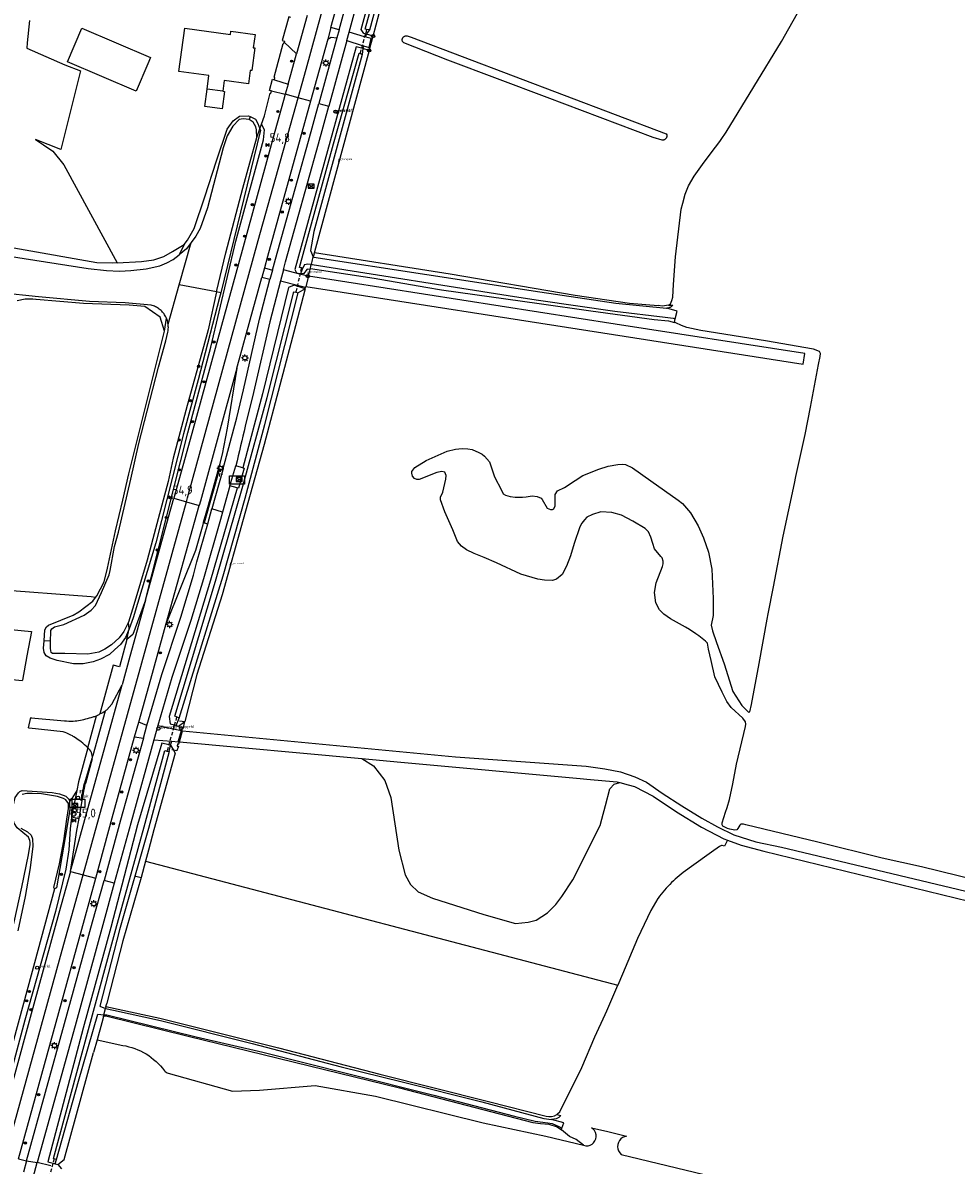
# Model space of a CAD drawing. Header units: metres. Extents: x 155581 to 157790, y 453982 to 460043.
# Tile 32 of 79: x 157025 to 157291, y 455456 to 455782. Entities that reach past the tile are written whole.
import ezdxf
from ezdxf.enums import TextEntityAlignment as Align

# ---------------------------------------------------------------- set-up
doc = ezdxf.new("R2010")
doc.units = ezdxf.units.M
doc.header["$LTSCALE"] = 4
doc.linetypes.add('STIPPELFIJN', pattern=[0.375, 0.25, -0.125])
doc.layers.get('0').update_dxf_attribs({"linetype": 'CONTINUOUS'})
for name, color, linetype in [('G_BTD', 3, 'CONTINUOUS'), ('G_OTD', 32, 'CONTINUOUS'), ('G_OWG', 6, 'CONTINUOUS'), ('G_OWT', 6, 'CONTINUOUS'), ('G_PND', 1, 'CONTINUOUS'), ('G_WGD', 7, 'CONTINUOUS'), ('G_WGI', 1, 'CONTINUOUS'), ('G_WTD', 5, 'CONTINUOUS'), ('LKWDUP', 5, 'CONTINUOUS'), ('LSHD', 3, 'CONTINUOUS'), ('PPALHM', 10, 'CONTINUOUS'), ('PVGO', 102, 'CONTINUOUS')]:
    doc.layers.add(name, color=color, linetype=linetype)
for name, color, linetype, true_color in [('PBAK', 7, 'CONTINUOUS', 0xbd2877), ('PBRD', 7, 'CONTINUOUS', 0xbd2877), ('PKST', 7, 'CONTINUOUS', 0xbd2877), ('PPAL', 7, 'CONTINUOUS', 0xbd2877), ('PPUT', 7, 'CONTINUOUS', 0xbd2877), ('PSTM', 7, 'CONTINUOUS', 0xde7233)]:
    doc.layers.add(name, color=color, linetype=linetype, true_color=true_color)
doc.styles.add('ISO', font='ISO')
doc.styles.get("Standard").update_dxf_attribs({"font": 'ISO'})

# ---------------------------------------------------------------- blocks, each defined once
blk = doc.blocks.new('verkeersteller')
at = {"color": 0}
blk.add_circle((0, 0), 0.45, dxfattribs=at)
blk = doc.blocks.new('boom')
at = {"color": 0}
for radius in [0.315, 0.225, 0.135]:
    blk.add_circle((0, 0), radius, dxfattribs=at)
blk = doc.blocks.new('lichtmast')
at = {"color": 0}
for p, q in [((-0.6, 0), (-1, 0)), ((-0.71, 0.71), (-0.42, 0.42)), ((0, 0.6), (0, 1)), ((0.42, 0.42), (0.71, 0.71)), ((0.6, 0), (1, 0)), ((-0.42, -0.42), (-0.71, -0.71)), ((0, -0.6), (0, -1)), ((0.42, -0.42), (0.71, -0.71))]:
    blk.add_line(p, q, dxfattribs=at)
blk.add_circle((0, 0), 0.6, dxfattribs=at)
blk = doc.blocks.new('schk.dwg')
for p, q in [((0.86, 0.56), (-0.86, 0.56)), ((-0.86, 0.56), (-0.86, -0.56)), ((0.86, -0.56), (0.86, 0.56)), ((-0.86, -0.56), (0.86, -0.56))]:
    blk.add_line(p, q)
at = {"linetype": 'Continuous'}
for p, q in [((-0.86, 0.56), (0.86, -0.56)), ((-0.86, -0.56), (0.86, 0.56))]:
    blk.add_line(p, q, dxfattribs=at)
blk = doc.blocks.new('afsl-gas')
at = {"color": 0}
blk.add_circle((0, 0), 0.45, dxfattribs=at)
at = {"color": 0, "style": 'ISO'}
blk.add_attdef('AFSL-GAS', (0.7, 0), '', height=0.9, dxfattribs=at)
blk = doc.blocks.new('verklikker')
at = {"color": 0}
blk.add_circle((0, 0), 0.45, dxfattribs=at)
at = {"color": 0, "style": 'ISO'}
blk.add_attdef('VERKLIKKER', (0.7, 0), '', height=0.9, dxfattribs=at)
blk = doc.blocks.new('grensmarkering')
at = {"linetype": 'ByBlock', "lineweight": -2}
h = blk.add_hatch(color=0, dxfattribs=at)
h.dxf.hatch_style = 1
h.paths.add_polyline_path([(0.09, 0.55, 0.219912), (0.05, 0.61, -0.457379), (0.04, 0.66, 2.245674), (-0.04, 0.66, -0.457379), (-0.05, 0.61, 0.219912), (-0.09, 0.55), (-0.15, 0.04), (-0.18, 0.04), (-0.18, 0.01, 0.018367), (-0.1, 0, -0.954633), (0.1, 0, 0.018367), (0.18, 0.01), (0.18, 0.04), (0.15, 0.04)])
at = {"linetype": 'ByBlock', "lineweight": -2, "true_color": 0x681648}
h = blk.add_hatch(color=219, dxfattribs=at)
h.dxf.hatch_style = 1
h.paths.add_polyline_path([(0.1, 0, 1), (-0.1, 0, 1)])
at = {"linetype": 'ByBlock', "lineweight": -2}
h = blk.add_hatch(color=0, dxfattribs=at)
h.dxf.hatch_style = 1
h.paths.add_polyline_path([(0.18, -0.04, -0.022381), (0.08, -0.06, -0.528879), (-0.08, -0.06, -0.022381), (-0.18, -0.04), (-0.18, -0.13, 0.083333), (0.18, -0.13)])
at = {"color": 0, "linetype": 'ByBlock', "lineweight": -2}
blk.add_attdef('GRENSMARKERING', (0.5, 0.35), '', height=0.5, dxfattribs=at)
blk = doc.blocks.new('kilometerpaal')
at = {"color": 0}
for p, q in [((-0.44, 0.44), (0.44, -0.44)), ((-0.44, -0.44), (-0.44, 0.44)), ((0.44, 0.44), (-0.44, -0.44)), ((0.44, -0.44), (0.44, 0.44))]:
    blk.add_line(p, q, dxfattribs=at)
at = {"color": 0, "style": 'ISO'}
blk.add_attdef('KILOMETERPAAL', (0.59, 0.87), '', height=2.5, dxfattribs=at)
blk = doc.blocks.new('abri')
at = {"color": 0}
for p, q in [((-2.1, 1.2), (2.1, 1.2)), ((-2.1, -1.2), (-2.1, 1.2)), ((2.1, 1.2), (2.1, -1.2)), ((2.1, -1.2), (-2.1, -1.2))]:
    blk.add_line(p, q, dxfattribs=at)
at = {"color": 0, "linetype": 'Continuous', "style": 'ISO', "flags": 2}
blk.add_attdef('ABRI', text='', height=0.8, dxfattribs=at).set_placement((0, 0), align=Align.MIDDLE_CENTER)
blk = doc.blocks.new('brandkraan')
at = {"color": 0}
blk.add_circle((0, 0), 0.45, dxfattribs=at)
at = {"color": 0, "style": 'ISO'}
blk.add_attdef('BRANDKRAAN', (0.7, 0), '', height=0.9, dxfattribs=at)
blk = doc.blocks.new('haltepaal')
at = {"linetype": 'ByBlock', "lineweight": -2}
h = blk.add_hatch(color=0, dxfattribs=at)
h.dxf.hatch_style = 1
h.paths.add_polyline_path([(0.15, 0.45), (0.45, 0.45), (0.45, 0.8), (-0.15, 0.8), (-0.15, -0.1), (0, -0.1, -0.414214), (-0.1, 0, -1), (0.1, 0, -0.414214), (0, -0.1), (0.15, -0.1)])
h.paths.add_polyline_path([(0.15, 0.5), (0.15, 0.75), (0.4, 0.75), (0.4, 0.5)], flags=16)
at = {"linetype": 'ByBlock', "lineweight": -2, "true_color": 0x681648}
h = blk.add_hatch(color=219, dxfattribs=at)
h.dxf.hatch_style = 1
h.paths.add_polyline_path([(0.1, 0, 1), (-0.1, 0, 1)])
at = {"color": 0, "linetype": 'ByBlock', "lineweight": -2}
blk.add_attdef('HALTEPAAL', (0.5, 0.35), '', height=0.5, dxfattribs=at)
blk = doc.blocks.new('waterleidingput')
at = {"linetype": 'ByBlock', "lineweight": -2}
h = blk.add_hatch(color=0, dxfattribs=at)
h.dxf.hatch_style = 1
edge = h.paths.add_edge_path()
edge.add_spline(control_points=[(0.44, 0), (0.44, 0.04), (0.43, 0.09), (0.36, 0.2), (0.28, 0.26), (0.09, 0.32), (-0.02, 0.33), (-0.22, 0.29), (-0.31, 0.24), (-0.42, 0.12), (-0.44, 0.06), (-0.44, -0.06), (-0.42, -0.12), (-0.33, -0.22), (-0.28, -0.26), (-0.1, -0.33), (0.04, -0.33), (0.27, -0.27), (0.37, -0.2), (0.43, -0.08), (0.44, -0.04), (0.44, 0)], knot_values=[0, 0, 0, 0, 0.380029, 0.380029, 1.118666, 1.118666, 1.857303, 1.857303, 2.59594, 2.59594, 3.13294, 3.13294, 3.66994, 3.66994, 4.20694, 4.20694, 5.079565, 5.079565, 5.952189, 5.952189, 6.283185, 6.283185, 6.283185, 6.283185], degree=3, periodic=0)
edge = h.paths.add_edge_path(flags=16)
edge.add_ellipse((0, 0), major_axis=(0.392, 0), ratio=0.689655, start_angle=0, end_angle=360)
h = blk.add_hatch(color=0, dxfattribs=at)
h.dxf.hatch_style = 1
h.paths.add_polyline_path([(-0.05, -0.09, -0.141608), (-0.09, -0.05), (-0.1, -0.09), (-0.17, 0.17), (-0.22, 0.17), (-0.13, -0.17), (-0.08, -0.17)])
at = {"linetype": 'ByBlock', "lineweight": -2, "true_color": 0x104b6e}
h = blk.add_hatch(color=156, dxfattribs=at)
h.dxf.hatch_style = 1
h.paths.add_polyline_path([(0.1, 0, 1), (-0.1, 0, 1)])
at = {"linetype": 'ByBlock', "lineweight": -2}
h = blk.add_hatch(color=0, dxfattribs=at)
h.dxf.hatch_style = 1
h.paths.add_polyline_path([(0.02, 0.17), (-0.03, 0.17), (-0.05, 0.09, -0.269854), (0.05, 0.09)])
h = blk.add_hatch(color=0, dxfattribs=at)
h.dxf.hatch_style = 1
h.paths.add_polyline_path([(0.23, 0.17), (0.17, 0.17), (0.1, -0.09), (0.09, -0.05, -0.141608), (0.05, -0.09), (0.07, -0.17), (0.12, -0.17)])
at = {"color": 0, "linetype": 'ByBlock', "lineweight": -2}
blk.add_attdef('WATERLEIDINGPUT', (0.5, 0.35), '', height=0.5, dxfattribs=at)
blk = doc.blocks.new('fietsklem')
at = {"color": 0, "linetype": 'Continuous', "const_width": 0.05}
blk.add_lwpolyline([(-0.49, -0.2), (-0.21, -0.2, -2.286164), (0.22, -0.2), (0.48, -0.2)], format="xyb", dxfattribs=at)
at = {"color": 0}
blk.add_circle((0, 0), 0.675, dxfattribs=at)
blk = doc.blocks.new('strooikist')
at = {"color": 0}
blk.add_circle((0, 0), 0.45, dxfattribs=at)
at = {"color": 0, "style": 'ISO'}
blk.add_attdef('STROOIKIST', (0.7, 0), '', height=0.9, dxfattribs=at)

msp = doc.modelspace()

# ---------------------------------------------------------------- linework, layer by layer
at = {"layer": 'G_BTD', "linetype": 'Continuous', "transparency": 33554687}
for points in [[(157208.708, 455700.979), (157209.274, 455701.367), (157209.698, 455702.321), (157209.911, 455703.274), (157210.162, 455706.948), (157210.733, 455714.755), (157212.369, 455728.354), (157212.804, 455730.099), (157213.433, 455732.628), (157214.424, 455735.03), (157216.016, 455737.784), (157218.421, 455741.173), (157220.896, 455744.457), (157223.313, 455747.713), (157223.726, 455748.27), (157225.141, 455750.317), (157240.926, 455776.187), (157246.37, 455785.766)], [(157207.788, 455748.332), (157207.674, 455748.253), (157207.552, 455748.188), (157207.424, 455748.137), (157207.29, 455748.101), (157207.153, 455748.081), (157207.015, 455748.077), (157206.878, 455748.089), (157204.375, 455748.866), (157174.133, 455760.244), (157145.864, 455770.916), (157133.257, 455775.786), (157133.163, 455775.87), (157133.074, 455775.972), (157132.996, 455776.083), (157132.933, 455776.202), (157132.883, 455776.328), (157132.85, 455776.459), (157132.831, 455776.594), (157132.829, 455776.729), (157132.842, 455776.864), (157132.871, 455776.996), (157132.916, 455777.124), (157132.924, 455777.141), (157132.975, 455777.245), (157133.048, 455777.359), (157133.135, 455777.464), (157133.232, 455777.557), (157133.34, 455777.638), (157133.457, 455777.706), (157133.581, 455777.76), (157133.71, 455777.799), (157133.843, 455777.822), (157133.978, 455777.829), (157134.113, 455777.82), (157134.246, 455777.795), (157135.409, 455777.407), (157208.101, 455749.914), (157208.211, 455749.567), (157208.237, 455749.432), (157208.247, 455749.295), (157208.242, 455749.157), (157208.22, 455749.021), (157208.183, 455748.887), (157208.155, 455748.818), (157208.131, 455748.76), (157208.064, 455748.639), (157207.984, 455748.526), (157207.892, 455748.423), (157207.788, 455748.332)], [(157296.713, 455536.982), (157280.804, 455540.885), (157269.632, 455543.299), (157251.284, 455547.91), (157230.779, 455552.878), (157230.113, 455553.001), (157229.336, 455553.072), (157229.018, 455552.755), (157228.488, 455551.767), (157228.243, 455551.397), (157227.652, 455551.299), (157226.237, 455551.641), (157225.526, 455551.813), (157224.227, 455552.444), (157224.041, 455552.865), (157224.041, 455553.394), (157225.016, 455556.485), (157225.421, 455557.771), (157226.129, 455560.1), (157227.086, 455564.547), (157228.079, 455570.124), (157230.7, 455580.924), (157230.771, 455581.524), (157230.701, 455582.195), (157229.89, 455583.29), (157226.609, 455586.329), (157225.339, 455587.99), (157224.035, 455590.639), (157221.956, 455595.089), (157220.865, 455599.751), (157220.161, 455602.964), (157219.81, 455604.624), (157219.28, 455605.225), (157217.34, 455606.709), (157216.503, 455607.287), (157214.729, 455608.512), (157213.585, 455609.204), (157209.282, 455611.572), (157207.377, 455612.95), (157206.178, 455614.186), (157205.157, 455616.163), (157204.7, 455619.057), (157205.232, 455621.845), (157207, 455626.537), (157207.248, 455627.278), (157207.248, 455628.019), (157206.896, 455628.937), (157206.508, 455629.325), (157204.71, 455631.585), (157204.253, 455633.033), (157203.725, 455634.868), (157203.056, 455636.351), (157202.068, 455637.375), (157198.576, 455639.425), (157195.366, 455641.157), (157192.544, 455641.9), (157189.438, 455642.079), (157187.038, 455641.375), (157185.414, 455640.565), (157184.743, 455639.824), (157184.001, 455638.837), (157183.435, 455637.814), (157181.843, 455633.051), (157180.817, 455629.558), (157179.685, 455626.595), (157178.413, 455624.267), (157176.789, 455622.856), (157175.659, 455622.504), (157173.365, 455622.577), (157171.46, 455622.931), (157166.661, 455624.312), (157159.677, 455627.599), (157156.184, 455629.12), (157153.291, 455630.251), (157151.104, 455631.277), (157149.693, 455632.266), (157148.6, 455633.678), (157147.227, 455636.926), (157144.972, 455642.116), (157143.74, 455645.54), (157143.741, 455646.281), (157144.377, 455647.692), (157145.298, 455651.432), (157145.369, 455652.42), (157144.946, 455653.444), (157144.1, 455653.621), (157142.723, 455653.34), (157137.64, 455651.297), (157137.004, 455651.298), (157136.334, 455651.581), (157135.735, 455652.252), (157135.594, 455653.134), (157135.595, 455653.628), (157136.407, 455654.722), (157139.691, 455656.695), (157145.622, 455659.372), (157148.022, 455660.006), (157149.928, 455660.11), (157151.516, 455660.073), (157152.786, 455659.825), (157154.656, 455659.047), (157155.573, 455658.552), (157156.314, 455657.952), (157157.653, 455656.327), (157159.097, 455652.056), (157161.105, 455648.278), (157161.634, 455647.219), (157162.233, 455646.83), (157163.609, 455646.441), (157165.056, 455646.264), (157167.138, 455646.262), (157168.197, 455646.367), (157169.891, 455646.613), (157171.267, 455646.435), (157172.396, 455646.01), (157172.714, 455645.622), (157174.158, 455643.115), (157175.076, 455642.726), (157175.676, 455642.726), (157176.064, 455642.937), (157176.382, 455643.819), (157176.418, 455644.419), (157176.384, 455645.513), (157176.384, 455646.254), (157176.455, 455647.031), (157177.127, 455648.054), (157179.033, 455649.005), (157182.105, 455651.014), (157184.259, 455652.459), (157188.848, 455654.29), (157191.496, 455655.1), (157194.249, 455655.627), (157195.484, 455655.732), (157196.437, 455655.59), (157198.448, 455654.6), (157203.668, 455650.89), (157211.498, 455645.378), (157212.697, 455644.425), (157214.988, 455641.847), (157217.173, 455638.139), (157218.723, 455634.715), (157220.132, 455630.62), (157221.116, 455625.784), (157221.427, 455617.385), (157221.422, 455612.55), (157220.926, 455609.798), (157221.278, 455608.209), (157222.405, 455604.854), (157224.589, 455598.779), (157227.089, 455590.833), (157229.628, 455586.876), (157231.392, 455585.074), (157231.639, 455584.933), (157231.922, 455585.073), (157232.368, 455587.138), (157234.532, 455598.896), (157236.808, 455611.515), (157237.086, 455613.056), (157238.682, 455620.683), (157241.413, 455635.16), (157244.604, 455650.202), (157245.041, 455652.194), (157247.653, 455664.114), (157249.213, 455671.918), (157251.519, 455684.135), (157251.979, 455686.395), (157252.015, 455687.207), (157251.733, 455687.843), (157250.074, 455688.48), (157236.409, 455690.893), (157217.941, 455693.804), (157213.916, 455694.655), (157212.397, 455695.221), (157210.773, 455695.964), (157210.434, 455696.062)], [(157069.959, 455580.037), (157070.157, 455580.687), (157070.463, 455580.594), (157070.9, 455582.274)], [(157069.874, 455579.737), (157069.959, 455580.037)], [(157068.801, 455575.971), (157068.691, 455575.3), (157069.007, 455575.248), (157068.595, 455573.982), (157067.592, 455574.145)], [(157068.801, 455575.971), (157069.117, 455575.919), (157069.289, 455576.523)], [(157121.287, 455571.745), (157124.648, 455569.637), (157127.873, 455565.475), (157129.543, 455560.622), (157131.812, 455545.603), (157133.691, 455538.59), (157135.166, 455535.809), (157137.369, 455533.756), (157141.472, 455531.912), (157156.057, 455527.286), (157165.122, 455524.686), (157168.703, 455525.109), (157170.981, 455525.674), (157174.251, 455527.729), (157176.612, 455530.173), (157178.337, 455532.417), (157181.487, 455537.159), (157189.21, 455552.616), (157189.731, 455554.472), (157190.725, 455558.346), (157191.965, 455563.117), (157193.245, 455564.413), (157194.82, 455564.89)], [(157225.58, 455548.491), (157224.668, 455546.775), (157224, 455546.97), (157223.789, 455546.97), (157223.294, 455546.652), (157221.018, 455545.058), (157219.621, 455544.079), (157212.945, 455539.248), (157212.359, 455538.798), (157211.783, 455538.335), (157211.217, 455537.86), (157210.662, 455537.373), (157210.117, 455536.874), (157209.583, 455536.363), (157209.06, 455535.841), (157208.549, 455535.307), (157208.05, 455534.763), (157207.562, 455534.208), (157207.086, 455533.642), (157206.623, 455533.067), (157206.173, 455532.481), (157205.768, 455531.932), (157205.735, 455531.886), (157205.702, 455531.841), (157203.687, 455528.383), (157199.903, 455520.479), (157195.624, 455510.245), (157194.275, 455507.143)], [(157059.664, 455542.483), (157194.275, 455507.143)], [(157176.915, 455470.251), (157177.192, 455470.552), (157177.791, 455471.017), (157183.998, 455483.672), (157187.709, 455492.405), (157190.637, 455498.776), (157191.106, 455499.856), (157194.275, 455507.143)], [(157045.841, 455491.501), (157053.134, 455489.965)], [(157066.123, 455482.015), (157084.443, 455476.951), (157092.182, 455477.149), (157108.024, 455478.505), (157125.222, 455475.462), (157155.913, 455467.922), (157173.773, 455464.085), (157184.451, 455461.501)], [(157184.451, 455461.501), (157182.377, 455463.091), (157180.519, 455464.017), (157178.759, 455465.442), (157178.176, 455465.879)], [(157184.451, 455461.501), (157185.164, 455461.329), (157185.781, 455461.357), (157186.377, 455461.52), (157186.922, 455461.812), (157187.389, 455462.217), (157187.755, 455462.715), (157188.002, 455463.281), (157188.117, 455463.888), (157188.095, 455464.506), (157187.937, 455465.104), (157187.651, 455465.651), (157187.251, 455466.123), (157186.757, 455466.493), (157191.447, 455465.396), (157196.775, 455464.078), (157196.172, 455463.934), (157195.612, 455463.667), (157195.12, 455463.289), (157194.718, 455462.816), (157194.424, 455462.27), (157194.251, 455461.674), (157194.205, 455461.055), (157194.29, 455460.44), (157194.501, 455459.857), (157194.83, 455459.331), (157195.261, 455458.885), (157260.688, 455443.051)]]:
    msp.add_lwpolyline(points, dxfattribs=at)
for points in [[(157053.134, 455489.965, -0.1949685), (157065.053, 455482.747)], [(157065.053, 455482.747, 0.1664545), (157066.123, 455482.015)]]:
    msp.add_lwpolyline(points, format="xyb", dxfattribs=at)
at = {"layer": 'G_OTD', "linetype": 'Continuous', "transparency": 33554687}
for points in [[(157026.594, 455782.143), (157025.926, 455775.851), (157025.85, 455774.255), (157036.631, 455769.518), (157041.129, 455767.831), (157035.523, 455745.383), (157028.25, 455748.22), (157030.58, 455746.701), (157033.216, 455744.953), (157036.34, 455741.075), (157051.568, 455713.059)], [(157056.975, 455762.028), (157037.388, 455770.387), (157041.484, 455779.985), (157061.072, 455771.627), (157060.321, 455769.867), (157056.975, 455762.028)], [(157045.435, 455617.664), (157044.148, 455617.873), (157016.457, 455619.962), (157006.006, 455621.285), (157000, 455623.066), (156990.251, 455625.956), (156971.213, 455629.355), (156957.852, 455629.619), (156948.062, 455629.222), (156937.553, 455629.222)], [(157025.86, 455601.082), (157024.537, 455594.123), (157024.492, 455593.888), (157015.703, 455594.718), (157013.686, 455594.908), (157000.033, 455596.197), (157000, 455596.2), (156997.589, 455596.428), (156999.238, 455603.288), (156999.393, 455603.93), (157000, 455606.457), (157000.961, 455610.454), (157006.531, 455609.931), (157027.174, 455607.994), (157025.86, 455601.082)]]:
    msp.add_lwpolyline(points, dxfattribs=at)
at = {"layer": 'G_OWG', "linetype": 'Continuous', "transparency": 33554687}
for points in [[(157101.057, 455783.033), (157100.49, 455783.24), (157098.626, 455776.477), (157099.293, 455776.296), (157099.204, 455775.984)], [(157114.817, 455779.495), (157112.487, 455780.193)], [(157111.574, 455776.878), (157112.547, 455777.45), (157114.207, 455777.224)], [(157122.46, 455777.457), (157122.1, 455777.561), (157117.655, 455778.842)], [(157121.796, 455774.979), (157123.369, 455774.499), (157123.926, 455777.035), (157122.46, 455777.457)], [(157122.46, 455777.457), (157122.676, 455778.262)], [(157123.414, 455773.668), (157124.525, 455777.765)], [(157096.367, 455765.296), (157096.494, 455765.926), (157096.361, 455765.986), (157098.922, 455775.675), (157099.107, 455775.627), (157099.204, 455775.984)], [(157099.204, 455775.984), (157102.698, 455772.697)], [(157117.011, 455776.439), (157121.416, 455775.095), (157121.796, 455774.979)], [(157121.796, 455774.979), (157121.579, 455774.168)], [(157095.511, 455762.095), (157095.029, 455762.227), (157095.861, 455765.423), (157096.367, 455765.296)], [(157096.367, 455765.296), (157100.262, 455764.074)], [(157092.718, 455752.586), (157093.519, 455754.981), (157095.19, 455761.44), (157095.328, 455761.422), (157095.511, 455762.095)], [(157095.511, 455762.095), (157099.485, 455761.182)], [(157059.621, 455616.917), (157065.409, 455639.777), (157071.679, 455664.633), (157078.288, 455689.032), (157085.43, 455719.233), (157093.233, 455748.132), (157093.592, 455750.979), (157092.718, 455752.586)], [(157092.267, 455751.288), (157092.718, 455752.586)], [(157093.557, 455711.679), (157095.845, 455711.027)], [(157095.107, 455708.341), (157092.838, 455708.876)], [(157106.06, 455709.289), (157105.929, 455709.309), (157103.668, 455709.874), (157098.962, 455711.051)], [(157106.063, 455709.302), (157106.536, 455711.144)], [(157098.122, 455707.969), (157102.957, 455706.76), (157105.264, 455706.184)], [(157105.141, 455705.704), (157105.264, 455706.184)], [(157105.315, 455706.383), (157105.264, 455706.184)], [(157059.621, 455616.917), (157056.003, 455607.097), (157054.293, 455605.72)], [(157054.293, 455605.72), (157055.023, 455608.724)], [(157054.293, 455605.72), (157052.238, 455597.869), (157050.413, 455598.328), (157046.662, 455584.453)], [(157060.042, 455581.169), (157057.739, 455582.151)], [(157063.152, 455581.174), (157067.563, 455580.231)], [(157067.872, 455581.319), (157067.563, 455580.231)], [(157056.519, 455577.896), (157059.047, 455577.561)], [(157067.563, 455580.231), (157069.874, 455579.737)], [(157068.965, 455576.548), (157069.874, 455579.737)], [(157069.874, 455579.737), (157070.188, 455579.67)], [(157062.02, 455577.086), (157067.105, 455576.692)], [(157066.792, 455575.582), (157067.105, 455576.692)], [(157067.105, 455576.692), (157068.965, 455576.548)], [(157068.965, 455576.548), (157069.289, 455576.523)], [(157040.041, 455562.662), (157038.649, 455560.387)], [(157023.449, 455457.603), (157025.752, 455457.067)], [(157032.658, 455455.598), (157028.807, 455456.586)], [(157034.665, 455456.032), (157035.741, 455454.807)]]:
    msp.add_lwpolyline(points, dxfattribs=at)
at = {"layer": 'G_OWT', "linetype": 'Continuous', "transparency": 33554687}
for points in [[(157122.676, 455778.262), (157122.321, 455778.358), (157121.875, 455778.478), (157121.08, 455779.623), (157127.569, 455803.352), (157134.834, 455830.011), (157142.84, 455858.948), (157150.534, 455887.132), (157158.696, 455917.175), (157162.929, 455931.477), (157164.821, 455937.872), (157166.501, 455937.274)], [(157124.525, 455777.765), (157127.146, 455787.43)], [(157122.676, 455778.262), (157123.572, 455779.563)], [(157124.525, 455777.765), (157122.676, 455778.262)], [(157121.579, 455774.168), (157121.188, 455774.274), (157119.704, 455774.678), (157111.518, 455745.026), (157102.209, 455711.149), (157102.725, 455710.243), (157103.719, 455710.097), (157103.878, 455710.074)], [(157123.414, 455773.668), (157107.833, 455716.203), (157107.802, 455716.082)], [(157121.579, 455774.168), (157121.412, 455772.478)], [(157123.414, 455773.668), (157121.579, 455774.168)], [(157070.661, 455718.338), (157071.634, 455719.587), (157073.535, 455722.92), (157076.553, 455731.946), (157079.895, 455742.177), (157082.912, 455751.251), (157084.592, 455753.588), (157086.445, 455754.883), (157088.992, 455755.02), (157089.504, 455754.775)], [(157089.504, 455754.775), (157089.19, 455753.957)], [(157089.504, 455754.775), (157091.028, 455754.046), (157091.676, 455752.841), (157092.267, 455751.288)], [(157092.267, 455751.288), (157092.276, 455751.263), (157092.415, 455750.896), (157086.747, 455727.516), (157081.093, 455704.545)], [(157091.404, 455748.807), (157092.267, 455751.288)], [(157051.568, 455713.059), (157050.328, 455712.983), (157045.744, 455713.126), (157000, 455721.138)], [(157051.568, 455713.059), (157058.525, 455713.486), (157061.998, 455713.992), (157064.823, 455714.87), (157067.325, 455716.303), (157070.661, 455718.338)], [(157070.661, 455718.338), (157069.202, 455715.353)], [(157107.684, 455715.62), (157107.464, 455714.764)], [(157107.684, 455715.62), (157107.802, 455716.082)], [(157107.802, 455716.082), (157146.509, 455709.977), (157182.125, 455703.916), (157197.571, 455701.635), (157205.799, 455700.902)], [(157103.878, 455710.074), (157104.498, 455711.595)], [(157106.536, 455711.144), (157106.628, 455711.504)], [(157106.628, 455711.504), (157106.806, 455712.196), (157106.93, 455712.679)], [(157106.628, 455711.504), (157124.789, 455708.713), (157139.52, 455706.187), (157144.034, 455705.413), (157171.824, 455701.541), (157186.62, 455699.445), (157204.594, 455696.958), (157208.69, 455696.566), (157210.434, 455696.062)], [(157106.536, 455711.144), (157105.714, 455711.26), (157104.702, 455709.952), (157103.878, 455710.074)], [(157105.141, 455705.704), (157102.433, 455695.144), (157093.486, 455661.308), (157087.465, 455639.869), (157081.501, 455618.415), (157074.294, 455595.702), (157070.9, 455582.274)], [(157105.141, 455705.704), (157102.888, 455706.457), (157102.033, 455706.743), (157100.408, 455706.076), (157093.004, 455675.707), (157087.349, 455654.665)], [(157105.141, 455705.704), (157103.152, 455704.541)], [(157065.019, 455693.638), (157063.817, 455697.617), (157059.452, 455700.66), (157054.954, 455701.057), (157041.989, 455701.454), (157028.495, 455702.644), (157028.341, 455702.664), (157027.496, 455702.689), (157025.346, 455702.691), (157023.091, 455702.27)], [(157081.093, 455704.545), (157080.753, 455703.165), (157074.622, 455679.694), (157070.442, 455664.37), (157062.591, 455633.213), (157056.137, 455611.872), (157055.023, 455608.724)], [(157081.093, 455704.545), (157079.899, 455704.782)], [(157208.708, 455700.979), (157207.012, 455700.769), (157205.799, 455700.902)], [(157208.708, 455700.979), (157209.944, 455701.03), (157209.9, 455700.972), (157209.775, 455700.831), (157209.638, 455700.702), (157209.49, 455700.584), (157209.333, 455700.479), (157209.168, 455700.389), (157208.996, 455700.312), (157208.818, 455700.25), (157208.635, 455700.204), (157208.449, 455700.173), (157208.261, 455700.158), (157208.203, 455700.157)], [(157065.019, 455693.638), (157065.633, 455697.272)], [(157210.434, 455696.062), (157210.66, 455697.135)], [(157045.435, 455617.664), (157045.816, 455618.132), (157047.856, 455622.112), (157048.832, 455626.047), (157051.063, 455636.696), (157053.201, 455645.399), (157054.869, 455652.896), (157060.301, 455674.625), (157065.019, 455693.638)], [(157085.802, 455648.909), (157085.786, 455648.849), (157078.146, 455622.628), (157066.397, 455583.749), (157066.653, 455581.651), (157067.872, 455581.319)], [(157030.716, 455605.354), (157030.99, 455608.42), (157031.408, 455609.346), (157031.964, 455609.808), (157039.051, 455612.627), (157040.672, 455613.552), (157044.611, 455616.651), (157045.435, 455617.664)], [(157055.023, 455608.724), (157054.832, 455610.622)], [(157055.023, 455608.724), (157053.909, 455606.271), (157052.519, 455604.235), (157050.943, 455602.801), (157049.367, 455601.459), (157046.82, 455600.118), (157044.735, 455599.333), (157041.91, 455598.779), (157039.086, 455598.782), (157034.502, 455599.665), (157032.512, 455600.361), (157031.308, 455601.011), (157030.8, 455602.03), (157030.523, 455603.188), (157030.716, 455605.354)], [(157030.716, 455605.354), (157032.581, 455605.429)], [(157067.872, 455581.319), (157068.345, 455581.191)], [(157068.345, 455581.191), (157069.261, 455583.295)], [(157068.345, 455581.191), (157069.003, 455581.012), (157070.9, 455582.274)], [(157066.792, 455575.582), (157066.276, 455575.704), (157064.254, 455576.179), (157057.407, 455552.806), (157049.798, 455523.596), (157041.896, 455494.907), (157031.835, 455456.793), (157033.284, 455456.403), (157033.914, 455456.234)], [(157066.419, 455573.729), (157066.792, 455575.582)], [(157066.792, 455575.582), (157066.814, 455575.577), (157067.592, 455574.145)], [(157067.592, 455574.145), (157068.081, 455573.246), (157062.009, 455551.443), (157060.489, 455545.635), (157059.664, 455542.483)], [(157016.099, 455500.016), (157016.149, 455500.197), (157020.391, 455518.09), (157022.229, 455525.099), (157024.351, 455535.067), (157026.331, 455544.331), (157026.756, 455547.22), (157026.792, 455547.819), (157026.687, 455548.382), (157026.3, 455549.334), (157023.061, 455552.014), (157022.217, 455553.353), (157021.62, 455555.397), (157021.727, 455557.299), (157022.505, 455560.646), (157022.928, 455561.35), (157023.422, 455562.019), (157023.774, 455562.371), (157024.514, 455562.617), (157033.039, 455562.081), (157035.118, 455561.657), (157036.914, 455560.986), (157037.829, 455560.175), (157038.115, 455559.511)], [(157038.649, 455560.387), (157038.653, 455557.297), (157038.517, 455554.946), (157038.198, 455551.724), (157037.814, 455545.751), (157036.903, 455540.188), (157033.999, 455528.114), (157025.257, 455497.131), (157015.955, 455462.543), (157008.1, 455434.259), (157000.83, 455406.511), (156992.592, 455376.547), (156986.731, 455356.2), (156981.712, 455340.246), (156978.012, 455330.357), (156977.805, 455330.155)], [(157038.115, 455559.511), (157037.701, 455558.83), (157037.838, 455558.472), (157037.898, 455558.28), (157037.93, 455558.176), (157037.952, 455558.106), (157038.044, 455557.733), (157038.063, 455557.626), (157038.112, 455557.356), (157038.014, 455556.635), (157037.215, 455551.992), (157034.265, 455534.85), (157033.729, 455534.644)], [(157038.115, 455559.511), (157038.649, 455560.387)], [(157059.664, 455542.483), (157058.445, 455537.827), (157053.225, 455519.775), (157048.822, 455502.766), (157048.609, 455501.938)], [(157048.232, 455500.468), (157048.303, 455500.746)], [(157048.376, 455501.031), (157048.303, 455500.746)], [(157048.376, 455501.031), (157048.609, 455501.938)], [(157048.376, 455501.031), (157063.744, 455497.716), (157097.58, 455489.224), (157126.395, 455481.722), (157157.434, 455474.007), (157173.829, 455469.806)], [(157047.649, 455498.202), (157047.177, 455496.362), (157045.841, 455491.501)], [(157047.649, 455498.202), (157047.724, 455498.493)], [(157047.649, 455498.202), (157047.803, 455498.328), (157048.12, 455498.393), (157048.377, 455498.369), (157071.825, 455492.57), (157132.082, 455477.888), (157170.06, 455467.977), (157172.22, 455467.737), (157174.651, 455467.513), (157176.979, 455466.777), (157178.176, 455465.879)], [(157047.724, 455498.493), (157047.766, 455498.658)], [(157045.841, 455491.501), (157044.851, 455487.896)], [(157034.665, 455456.032), (157036.477, 455457.412), (157044.851, 455487.896)], [(157176.915, 455470.251), (157178.019, 455469.963), (157177.504, 455469.388), (157176.686, 455468.995), (157175.399, 455468.83)], [(157178.176, 455465.879), (157178.355, 455466.35)], [(157033.914, 455456.234), (157034.258, 455457.466)], [(157033.914, 455456.234), (157034.665, 455456.032)]]:
    msp.add_lwpolyline(points, dxfattribs=at)
msp.add_lwpolyline([(157173.829, 455469.806, 0.2006172), (157176.915, 455470.251)], format="xyb", dxfattribs=at)
at = {"layer": 'G_PND', "linetype": 'Continuous', "transparency": 33554687}
for points in [[(157077.213, 455762.622), (157077.74, 455766.487), (157069.169, 455767.655), (157070.854, 455780.011), (157083.834, 455778.241), (157083.961, 455779.133), (157090.865, 455778.21), (157090.353, 455774.416), (157090.772, 455774.353), (157089.914, 455767.907), (157089.497, 455767.962), (157088.977, 455764.147), (157082.091, 455765.086), (157081.672, 455762.014)], [(157081.672, 455762.014), (157082.168, 455761.947), (157081.492, 455756.993), (157076.538, 455757.668), (157077.213, 455762.622)], [(157081.672, 455762.014), (157077.213, 455762.622)]]:
    msp.add_lwpolyline(points, dxfattribs=at)
at = {"layer": 'G_WGD', "linetype": 'Continuous', "transparency": 33554687}
for points in [[(157103.156, 455760.177), (157105.427, 455768.275), (157125.467, 455841.454)], [(157112.487, 455780.193), (157119.185, 455804.375), (157126.878, 455832.472), (157129.095, 455840.449)], [(157114.817, 455779.495), (157121.33, 455803.339), (157129.114, 455831.816), (157131.33, 455839.829)], [(157117.655, 455778.842), (157124.435, 455803.734), (157131.899, 455830.832), (157134.174, 455839.041)], [(157105.705, 455783.585), (157102.698, 455772.697)], [(157112.487, 455780.193), (157111.574, 455776.878)], [(157111.574, 455776.878), (157106.674, 455759.213)], [(157114.207, 455777.224), (157109.039, 455758.565)], [(157114.817, 455779.495), (157114.207, 455777.224)], [(157117.011, 455776.439), (157117.655, 455778.842)], [(157117.011, 455776.439), (157111.901, 455757.781)], [(157100.262, 455764.074), (157102.698, 455772.697)], [(157100.262, 455764.074), (157099.485, 455761.182)], [(157099.485, 455761.182), (157098.993, 455759.399), (157096.548, 455750.537), (157086.191, 455712.803), (157079.531, 455688.663), (157072.831, 455664.387), (157067.711, 455645.962)], [(157071.344, 455644.939), (157071.66, 455646.076), (157091.727, 455719.429), (157103.156, 455760.177)], [(157103.156, 455760.177), (157099.485, 455761.182)], [(157106.674, 455759.213), (157103.156, 455760.177)], [(157106.674, 455759.213), (157103.721, 455748.566), (157094.437, 455714.855), (157093.557, 455711.679)], [(157095.845, 455711.027), (157096.702, 455714.103), (157106.061, 455747.816), (157109.039, 455758.565)], [(157098.962, 455711.051), (157099.593, 455713.4), (157108.966, 455747.066), (157111.901, 455757.781)], [(157109.039, 455758.565), (157111.901, 455757.781)], [(157093.557, 455711.679), (157092.838, 455708.876)], [(157081.718, 455654.095), (157084.799, 455665.713), (157085.665, 455668.85), (157087.56, 455676.858), (157092.161, 455696.992), (157095.107, 455708.341)], [(157085.707, 455683.053), (157086.365, 455685.445), (157088.409, 455693.024), (157092.838, 455708.876)], [(157095.845, 455711.027), (157095.107, 455708.341)], [(157098.962, 455711.051), (157098.122, 455707.969)], [(157105.315, 455706.383), (157193.061, 455692.623), (157247.085, 455684.246), (157247.545, 455687.21), (157193.523, 455695.587), (157106.063, 455709.302)], [(157106.06, 455709.289), (157105.315, 455706.383)], [(157106.063, 455709.302), (157106.06, 455709.289)], [(157098.122, 455707.969), (157095.075, 455696.307), (157090.461, 455676.157), (157088.077, 455666.531)], [(157085.707, 455683.053), (157075.277, 455645.158), (157074.934, 455643.929)], [(157085.707, 455683.053), (157082.959, 455665.953), (157081.45, 455658.498), (157080.457, 455654.458)], [(157080.457, 455654.458), (157077.312, 455643.26), (157076.124, 455639.032)], [(157081.718, 455654.095), (157078.575, 455642.905)], [(157080.457, 455654.458), (157080.724, 455654.378)], [(157080.724, 455654.378), (157081.718, 455654.095)], [(157083.715, 455649.473), (157085.38, 455655.243)], [(157087.349, 455654.665), (157086.388, 455654.957), (157085.38, 455655.243)], [(157087.349, 455654.665), (157087.733, 455654.548), (157086.166, 455648.811), (157085.802, 455648.909)], [(157083.715, 455649.473), (157081.625, 455642.047)], [(157085.802, 455648.909), (157084.723, 455649.2), (157083.715, 455649.473)], [(157041.858, 455538.568), (157054.498, 455584.347), (157071.344, 455644.939)], [(157059.621, 455616.917), (157066.206, 455640.544), (157067.711, 455645.962)], [(157065.539, 455610.285), (157074.934, 455643.929)], [(157067.711, 455645.962), (157071.344, 455644.939)], [(157071.344, 455644.939), (157074.934, 455643.929)], [(157081.625, 455642.047), (157081.035, 455639.948), (157076.191, 455623.009), (157072.558, 455611.126), (157067.155, 455594.839), (157063.152, 455581.174)], [(157077.386, 455638.671), (157078.575, 455642.905)], [(157081.625, 455642.047), (157078.575, 455642.905)], [(157060.042, 455581.169), (157064.277, 455595.759), (157069.691, 455612.084), (157073.308, 455624.068), (157074.281, 455627.824), (157077.386, 455638.671)], [(157076.124, 455639.032), (157075.94, 455638.36), (157073.887, 455631.1), (157065.539, 455610.285)], [(157076.124, 455639.032), (157076.397, 455638.936)], [(157076.397, 455638.936), (157077.386, 455638.671)], [(157059.621, 455616.917), (157055.176, 455600.809), (157052.989, 455592.757)], [(157057.739, 455582.151), (157061.146, 455594.361), (157065.539, 455610.285)], [(157038.217, 455539.517), (157038.446, 455540.34), (157052.989, 455592.757)], [(157048.233, 455585.386), (157048.417, 455585.508), (157048.601, 455585.631), (157050.074, 455587.295), (157052.989, 455592.757)], [(157044.484, 455571.714), (157044.662, 455572.433), (157044.771, 455572.682), (157048.233, 455585.386)], [(157036.152, 455579.397), (157026.481, 455580.443), (157026.314, 455580.461), (157026.917, 455583.409), (157027.091, 455583.37), (157036.538, 455582.542)], [(157039.063, 455582.435), (157039.574, 455582.458), (157039.829, 455582.481), (157040.083, 455582.512), (157040.588, 455582.597)], [(157043.189, 455574.833), (157045.656, 455583.956)], [(157056.519, 455577.896), (157057.739, 455582.151)], [(157059.047, 455577.561), (157060.042, 455581.169)], [(157063.152, 455581.174), (157062.02, 455577.086)], [(157039.661, 455577.669), (157039.233, 455577.95), (157039.014, 455578.083), (157038.792, 455578.21), (157038.338, 455578.448)], [(157045.452, 455537.632), (157050.184, 455554.838), (157056.519, 455577.896)], [(157069.289, 455576.523), (157069.882, 455578.598), (157070.188, 455579.67)], [(157070.188, 455579.67), (157147.983, 455572.268), (157185.246, 455569.553), (157190.541, 455568.771), (157195.017, 455567.959), (157199.121, 455566.538), (157202.419, 455565.032), (157206.958, 455561.892), (157212.547, 455558.232), (157218.218, 455554.739), (157222.678, 455552.298), (157227.345, 455550.037), (157233.647, 455547.986), (157240.932, 455546.478), (157301.848, 455531.921), (157371.86, 455514.771), (157433.792, 455500), (157458.697, 455494.06), (157500, 455484.507), (157520.682, 455479.723), (157545.467, 455472.941), (157583.899, 455463.342), (157586.765, 455462.492), (157589.218, 455461.975)], [(157043.189, 455574.833), (157040.516, 455565.074), (157040.041, 455562.662)], [(157043.189, 455574.833), (157042.747, 455575.274), (157042.287, 455575.696), (157041.809, 455576.097), (157041.313, 455576.477)], [(157059.047, 455577.561), (157052.513, 455554.161), (157047.816, 455537.016)], [(157062.02, 455577.086), (157055.429, 455553.344), (157050.736, 455536.256)], [(157069.289, 455576.523), (157121.287, 455571.745)], [(157044.484, 455571.714), (157042.544, 455564.618)], [(157121.287, 455571.745), (157132.467, 455570.718), (157183.548, 455566.025), (157185.438, 455565.851), (157190.782, 455565.36), (157194.063, 455565.088), (157194.82, 455564.89)], [(157194.82, 455564.89), (157197.184, 455564.273), (157198.986, 455563.803), (157204.329, 455560.984), (157211.011, 455556.551), (157218.149, 455552.143), (157224.494, 455548.893), (157225.58, 455548.491)], [(157040.041, 455562.662), (157038.551, 455555.102), (157040.738, 455554.687)], [(157041.622, 455559.729), (157041.959, 455561.709)], [(157040.738, 455554.687), (157041.622, 455559.729)], [(157038.217, 455539.517), (157040.111, 455551.201), (157040.738, 455554.687)], [(157225.58, 455548.491), (157229.392, 455547.08), (157235.859, 455545.375), (157305.981, 455528.245), (157417.934, 455501.15), (157422.69, 455500), (157468.725, 455488.87), (157474.572, 455487.456), (157498.735, 455481.614), (157500, 455481.308), (157506.385, 455479.765), (157526.681, 455474.858), (157533.522, 455473.203), (157533.854, 455473.123), (157584.934, 455460.256), (157587.882, 455459.01), (157589.218, 455461.975)], [(157038.217, 455539.517), (157034.92, 455527.67), (157026.754, 455497.888), (157017.667, 455464.755), (157016.175, 455459.296)], [(157038.217, 455539.517), (157041.858, 455538.568)], [(157019.708, 455458.474), (157035.928, 455517.09), (157041.858, 455538.568)], [(157023.449, 455457.603), (157034.199, 455496.621), (157042.207, 455525.834), (157045.452, 455537.632)], [(157025.752, 455457.067), (157036.584, 455496.237), (157044.577, 455525.195), (157047.816, 455537.016)], [(157050.736, 455536.256), (157047.456, 455524.315), (157039.59, 455495.575), (157028.807, 455456.586)], [(157041.858, 455538.568), (157045.452, 455537.632)], [(157050.736, 455536.256), (157047.816, 455537.016)], [(157025.752, 455457.067), (157024.869, 455453.824)], [(157025.752, 455457.067), (157028.807, 455456.586)], [(157027.59, 455452.273), (157028.807, 455456.586)]]:
    msp.add_lwpolyline(points, dxfattribs=at)
for points in [[(157088.077, 455666.531, -0.0052249), (157085.38, 455655.243)], [(157046.269, 455584.245, 0.0050275), (157046.662, 455584.453)], [(157046.662, 455584.453, 0.0198974), (157048.233, 455585.386)], [(157036.538, 455582.542, 0.0281187), (157039.063, 455582.435)], [(157040.588, 455582.597, 0.0114311), (157042.597, 455583.048)], [(157042.597, 455583.048, 0.0107495), (157044.708, 455583.619)], [(157044.708, 455583.619, 0.0273336), (157045.656, 455583.956)], [(157045.656, 455583.956, 0.0178275), (157046.269, 455584.245)], [(157038.338, 455578.448, 0.0240766), (157036.152, 455579.397)], [(157041.313, 455576.477, 0.009816), (157039.661, 455577.669)], [(157044.484, 455571.714, 0.2605974), (157043.189, 455574.833)], [(157041.959, 455561.709, -0.0298742), (157042.544, 455564.618)]]:
    msp.add_lwpolyline(points, format="xyb", dxfattribs=at)
at = {"layer": 'G_WGI', "linetype": 'Continuous', "transparency": 33554687}
for points in [[(157080.724, 455654.378), (157076.397, 455638.936)], [(157044.484, 455571.714), (157044.331, 455571.76), (157042.286, 455564.687)], [(157041.622, 455559.729), (157041.308, 455559.805), (157041.669, 455561.764)]]:
    msp.add_lwpolyline(points, dxfattribs=at)
msp.add_lwpolyline([(157041.669, 455561.764, -0.024291), (157042.286, 455564.687)], format="xyb", dxfattribs=at)
at = {"layer": 'G_WTD', "linetype": 'Continuous', "transparency": 33554687}
for points in [[(157123.572, 455779.563), (157122.671, 455779.621), (157122.298, 455779.71), (157128.49, 455802.385), (157136.039, 455829.634), (157147.434, 455870.671), (157160.157, 455917.112), (157165.466, 455936.294), (157165.798, 455936.31), (157166.522, 455935.954)], [(157123.572, 455779.563), (157129.498, 455801.472), (157137.199, 455829.511), (157144.983, 455857.516), (157148.728, 455870.771), (157161.882, 455918.739), (157166.522, 455935.954)], [(157104.498, 455711.595), (157104.07, 455711.633), (157103.533, 455711.749), (157113.272, 455747.033), (157120.503, 455772.905), (157120.791, 455772.843), (157121.412, 455772.478)], [(157121.412, 455772.478), (157114.595, 455747.39), (157107.6, 455721.978), (157106.679, 455716.575), (157107.464, 455714.764)], [(157089.19, 455753.957), (157087.516, 455754.168), (157086.385, 455753.959), (157084.5, 455752.077), (157082.949, 455749.316), (157081.774, 455745.885), (157077.285, 455728.76), (157075.187, 455722.901), (157074.013, 455720.684), (157072.693, 455718.864)], [(157091.404, 455748.807), (157091.322, 455750.983), (157091.072, 455751.863), (157090.319, 455753.161), (157089.19, 455753.957)], [(157079.899, 455704.782), (157082.587, 455715.955), (157087.374, 455734.411), (157091.404, 455748.807)], [(157072.693, 455718.864), (157071.373, 455717.044), (157069.202, 455715.353)], [(157069.277, 455706.804), (157072.693, 455718.864)], [(157004.87, 455717.47), (157043.332, 455711.495), (157048.564, 455710.863), (157052.239, 455710.698), (157055.504, 455710.946), (157059.858, 455711.361), (157063.709, 455712.279), (157065.677, 455713.073), (157067.562, 455714.076), (157069.202, 455715.353)], [(157107.136, 455713.483), (157107.464, 455714.764)], [(157107.464, 455714.764), (157107.579, 455714.675), (157172.024, 455704.815), (157193.753, 455701.551), (157208.144, 455700.157), (157208.203, 455700.157)], [(157104.96, 455712.62), (157104.498, 455711.595)], [(157104.96, 455712.62), (157105.914, 455712.808), (157106.93, 455712.679)], [(157106.93, 455712.679), (157107.136, 455713.483)], [(157106.93, 455712.679), (157107.186, 455712.635), (157164.78, 455703.507), (157171.634, 455702.42), (157193.47, 455699.288), (157207.749, 455697.583), (157210.08, 455697.298), (157210.66, 455697.135)], [(157066.098, 455695.583), (157069.277, 455706.804)], [(157069.261, 455583.295), (157068.522, 455583.602), (157067.978, 455583.828), (157079.615, 455622.35), (157087.353, 455649.42), (157094.34, 455674.729), (157101.909, 455704.825), (157102.489, 455704.71), (157103.152, 455704.541)], [(157079.899, 455704.782), (157069.277, 455706.804)], [(157065.633, 455697.272), (157065.567, 455697.427), (157065.426, 455697.715), (157065.271, 455697.996), (157065.102, 455698.269), (157064.919, 455698.533), (157064.724, 455698.788), (157064.516, 455699.032), (157064.297, 455699.266), (157064.066, 455699.489), (157063.824, 455699.7), (157063.572, 455699.899), (157063.31, 455700.085), (157063.039, 455700.257), (157062.76, 455700.416), (157062.474, 455700.561), (157062.181, 455700.691), (157061.881, 455700.806), (157061.577, 455700.907), (157061.267, 455700.992), (157053.824, 455701.704), (157043.665, 455702.065), (157029.132, 455703.417), (157018.126, 455704.52)], [(157079.899, 455704.782), (157077.462, 455693.984), (157076.161, 455689.13), (157071.543, 455672.391), (157067.554, 455657.409), (157066.125, 455650.713), (157062.85, 455638.702), (157060.079, 455628.282), (157056.343, 455615.56), (157054.832, 455610.622)], [(157069.261, 455583.295), (157081.745, 455623.853), (157088.043, 455646.019), (157093.649, 455666.979), (157103.152, 455704.541)], [(157210.66, 455697.135), (157211.223, 455699.302), (157208.203, 455700.157)], [(157032.581, 455605.429), (157032.645, 455607.711), (157032.646, 455608.297), (157032.939, 455608.715), (157033.693, 455609.258), (157036.357, 455609.927), (157042.145, 455612.674), (157044.122, 455614.013), (157045.428, 455615.388), (157047.089, 455619.055), (157049.316, 455624.133), (157049.563, 455625.368), (157050.769, 455632.21), (157051.936, 455636.266), (157055.476, 455651.433), (157057.742, 455661.591), (157060.149, 455670.76), (157063.334, 455683.352), (157065.457, 455690.864), (157065.988, 455693.298), (157066, 455693.35), (157066.062, 455693.665), (157066.107, 455693.983), (157066.137, 455694.302), (157066.151, 455694.623), (157066.149, 455694.944), (157066.131, 455695.264), (157066.098, 455695.583)], [(157066.098, 455695.583), (157066.048, 455695.9), (157065.982, 455696.215), (157065.901, 455696.525), (157065.805, 455696.831), (157065.693, 455697.132), (157065.633, 455697.272)], [(157054.832, 455610.622), (157053.491, 455607.945), (157052.108, 455606.146), (157049.972, 455604.139), (157048.045, 455602.926), (157046.328, 455602.091), (157043.188, 455601.549), (157036.617, 455601.68), (157033.101, 455601.725), (157032.766, 455602.018), (157032.516, 455603.148), (157032.581, 455605.429)], [(157034.258, 455457.466), (157033.621, 455457.625), (157033.454, 455457.703), (157043.389, 455494.488), (157051.196, 455523.126), (157059.254, 455552.317), (157065.199, 455574.055), (157065.761, 455573.894), (157066.419, 455573.729)], [(157066.419, 455573.729), (157060.475, 455551.776), (157052.277, 455522.893), (157046.622, 455501.169), (157048.232, 455500.468)], [(157033.729, 455534.644), (157033.541, 455534.974), (157035.132, 455541.772), (157036.371, 455548.324), (157037.221, 455554.418), (157037.682, 455557.482), (157037.648, 455558.751), (157037.401, 455559.35), (157036.944, 455559.949), (157036.31, 455560.337), (157034.514, 455560.938), (157029.97, 455561.681), (157027.328, 455561.789), (157025.778, 455561.79), (157024.474, 455561.509)], [(157024.114, 455551.892), (157025.98, 455550.834), (157027.071, 455549.917), (157027.458, 455548.824), (157027.527, 455546.746), (157026.747, 455540.617), (157025.366, 455532.444), (157023.209, 455522.617)], [(157033.729, 455534.644), (157026.119, 455506.458), (157017.732, 455475.925), (157010.228, 455447.012), (157010.026, 455444.225), (157008.249, 455440.054), (157006.458, 455434.056), (156999.24, 455407.349), (156991.644, 455378.902), (156985.883, 455358.791), (156978.382, 455333.408)], [(157047.766, 455498.658), (157048.232, 455500.468)], [(157048.232, 455500.468), (157050.475, 455500), (157063.875, 455497.028), (157090.053, 455490.494), (157115.443, 455483.886), (157132.809, 455479.571), (157155.504, 455473.874), (157173.233, 455469.104), (157175.399, 455468.83)], [(157034.258, 455457.466), (157040.557, 455479.785), (157046.044, 455498.913), (157047.766, 455498.658)], [(157047.766, 455498.658), (157048.642, 455498.705), (157074.108, 455492.43), (157093.064, 455488.007), (157117.576, 455481.854), (157141.801, 455475.762), (157164.859, 455469.822), (157170.704, 455468.363), (157174.368, 455467.875), (157175.519, 455467.678), (157177.426, 455466.858), (157178.355, 455466.35)], [(157178.355, 455466.35), (157178.926, 455467.865), (157175.399, 455468.83)]]:
    msp.add_lwpolyline(points, dxfattribs=at)
at = {"layer": 'LKWDUP', "linetype": 'STIPPELFIJN', "lineweight": -3, "transparency": 33554687}
for points in [[(157122.671, 455779.621), (157120.791, 455772.843)], [(157104.07, 455711.633), (157102.489, 455704.71)], [(157068.522, 455583.602), (157065.761, 455573.894)], [(157033.621, 455457.625), (157031.18, 455448.777)]]:
    msp.add_lwpolyline(points, dxfattribs=at)
at = {"layer": 'LSHD', "linetype": 'Continuous', "lineweight": -3, "transparency": 33554687}
for points in [[(157069.35, 455582.519), (157070.9, 455582.274)], [(157067.592, 455574.145), (157067.114, 455574.223)], [(157056.855, 455538.22), (157058.445, 455537.827)]]:
    msp.add_lwpolyline(points, dxfattribs=at)

# ---------------------------------------------------------------- block references
at = {"layer": 'PBAK', "transparency": 33554687}
msp.add_blockref('strooikist', (157040.416, 455560.616), dxfattribs=at).add_auto_attribs({'STROOIKIST': 'Bak'})
at = {"layer": 'PBRD', "transparency": 33554687}
for p in [(157114.163, 455756.08), (157069.824, 455580.412), (157028.754, 455512.109)]:
    msp.add_blockref('verklikker', p, dxfattribs=at).add_auto_attribs({'VERKLIKKER': 'verkl '})
at = {"layer": 'PKST', "transparency": 33554687}
for p in [(157106.905, 455734.966), (157086.331, 455651.35), (157039.481, 455558.36)]:
    msp.add_blockref('schk.dwg', p, dxfattribs=at)
at = {"layer": 'PPAL', "transparency": 33554687}
for name, p in [('verkeersteller', (157124.525, 455777.765)), ('verkeersteller', (157123.411, 455773.669)), ('lichtmast', (157111.07, 455770.038)), ('lichtmast', (157100.385, 455730.591)), ('verkeersteller', (157105.929, 455709.309)), ('lichtmast', (157087.962, 455685.987)), ('lichtmast', (157080.938, 455654.486)), ('lichtmast', (157066.517, 455609.971)), ('lichtmast', (157056.976, 455574.077)), ('lichtmast', (157044.905, 455530.338)), ('lichtmast', (157033.697, 455489.914))]:
    msp.add_blockref(name, p, dxfattribs=at)
for name, p, values in [('grensmarkering', (157114.73, 455742.058), {'GRENSMARKERING': 'grenspaal'}), ('grensmarkering', (157105.984, 455709.946), {'GRENSMARKERING': 'grenspaal'}), ('haltepaal', (157080.708, 455652.23), {'HALTEPAAL': 'H'}), ('grensmarkering', (157083.795, 455626.843), {'GRENSMARKERING': 'grenspaal'}), ('haltepaal', (157040.984, 455561.959), {'HALTEPAAL': 'H'})]:
    msp.add_blockref(name, p, dxfattribs=at).add_auto_attribs(values)
at = {"layer": 'PPALHM', "transparency": 33554687}
for p, values in [((157094.463, 455746.654), {'KILOMETERPAAL': '54,8'}), ((157066.807, 455646.216), {'KILOMETERPAAL': '54,9'}), ((157039.311, 455554.092), {'KILOMETERPAAL': '55,0'})]:
    msp.add_blockref('kilometerpaal', p, dxfattribs=at).add_auto_attribs(values)
at = {"layer": 'PPUT', "transparency": 33554687}
for name, p, values in [('afsl-gas', (157113.778, 455756.187), {'AFSL-GAS': 'Gasput'}), ('brandkraan', (157063.334, 455580.282), {'BRANDKRAAN': 'Brandkraan'}), ('waterleidingput', (157063.114, 455579.967), {'WATERLEIDINGPUT': 'WaterLput'})]:
    msp.add_blockref(name, p, dxfattribs=at).add_auto_attribs(values)
at = {"layer": 'PSTM', "transparency": 33554687}
for name, p in [('abri', (157085.733, 455651.148)), ('abri', (157040.213, 455558.99)), ('fietsklem', (157039.149, 455555.99)), ('fietsklem', (157039.269, 455556.91))]:
    msp.add_blockref(name, p, dxfattribs=at)
at = {"layer": 'PVGO', "transparency": 33554687}
for p in [(157101.301, 455770.582), (157108.65, 455762.804), (157097.374, 455756.247), (157104.868, 455750.025), (157093.992, 455743.57), (157101.227, 455736.67), (157090.095, 455729.681), (157098.614, 455727.574), (157087.873, 455720.686), (157085.405, 455712.445), (157094.914, 455714.115), (157089, 455692.906), (157079.175, 455690.504), (157074.796, 455683.553), (157076.296, 455679.148), (157072.458, 455673.811), (157072.964, 455667.799), (157069.233, 455662.547), (157069.296, 455654.058), (157065.523, 455640.487), (157062.965, 455631.205), (157060.458, 455622.349), (157063.849, 455601.889), (157055.379, 455571.4), (157052.849, 455562.208), (157050.454, 455553.179), (157035.68, 455538.747), (157046.624, 455539.488), (157041.792, 455521.3), (157039.264, 455512.144), (157025.8, 455502.669), (157026.552, 455505.332), (157036.69, 455502.71), (157026.946, 455500.153), (157029.174, 455475.897), (157025.403, 455462.139)]:
    msp.add_blockref('boom', p, dxfattribs=at)

doc.saveas('drawing.dxf')
